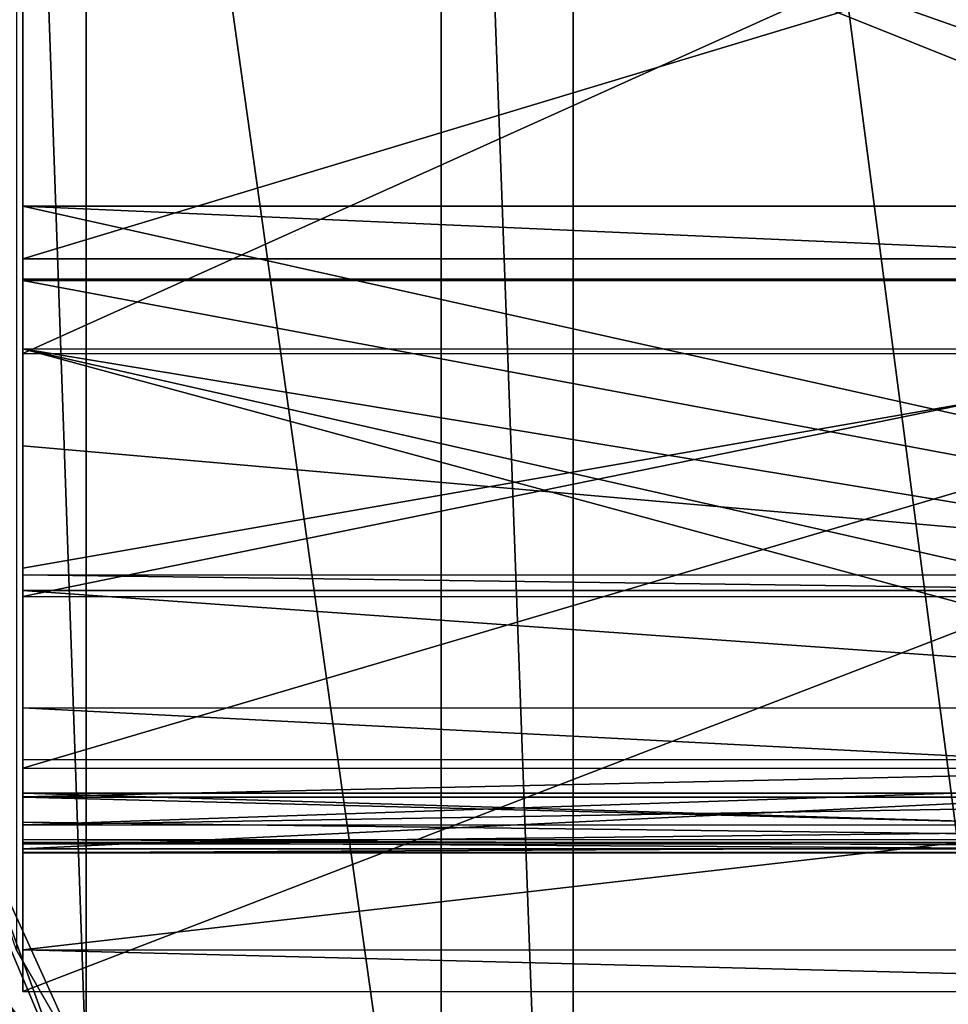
# Model space of a CAD drawing. Header units: metres. Extents: x -205 to 205, y -82 to 82.
# Tile 84 of 256: x -85 to -63, y -23 to 0. Entities that reach past the tile are written whole.
import ezdxf

# ---------------------------------------------------------------- set-up
doc = ezdxf.new("R2010")
doc.units = ezdxf.units.M
doc.layers.add('solid_PRT0003', color=7, linetype='CONTINUOUS')

msp = doc.modelspace()

# ---------------------------------------------------------------- linework, layer by layer
at = {"layer": 'solid_PRT0003'}
for points in [[(-200, -75), (-200, 75), (0, 75)], [(0, -75), (-200, -75), (0, 75)], [(-71.855095, 48.536644, 1.5), (-74.889, 33.837666, 1.5), (-71.855103, -48.536655, 1.5)], [(-59.144901, -48.536644, 1.5), (-71.855095, 48.536644, 1.5), (-71.855103, -48.536655, 1.5)], [(-59.144897, 48.536655, 1.5), (-71.855095, 48.536644, 1.5), (-59.144901, -48.536644, 1.5)], [(-74.889, 33.837666, 1.5), (-83.040115, 24.12355, 1.5), (-74.889, -33.837666, 1.5)], [(-74.889, 33.837666, 1.5), (-74.889, -33.837666, 1.5), (-71.855103, -48.536655, 1.5)], [(-83.040115, 24.12355, 1.5), (-84.635963, 21.359428, 1.5), (-83.040115, -24.12355, 1.5)], [(-83.040115, 24.12355, 1.5), (-83.040115, -24.12355, 1.5), (-74.889, -33.837666, 1.5)], [(-84.635963, 21.359428, 1.5), (-84.635963, -21.359428, 1.5), (-83.040115, -24.12355, 1.5)], [(-84.490211, -5.986853, 40.944622), (-84.490448, -7.662751, 45.549114), (-84.488007, 9.465372, 44.801189)], [(-46.488007, 9.459927, 44.801201), (-84.488007, 9.465372, 44.801189), (-84.490448, -7.662751, 45.549114)], [(-46.488007, 9.459927, 44.801201), (-84.490448, -7.662751, 45.549114), (-46.490452, -7.668174, 45.549114)], [(-84.488304, 7.394111, 40.360485), (-84.490211, -5.986853, 40.944622), (-84.488007, 9.465372, 44.801189)], [(-84.488266, 7.659751, 3.450885), (-84.490433, -7.556568, 4.115263), (-84.488503, 5.983852, 8.055379)], [(-46.490437, -7.561967, 4.115252), (-84.490433, -7.556568, 4.115263), (-84.488266, 7.659751, 3.450885)], [(-46.488262, 7.654329, 3.450885), (-46.490437, -7.561967, 4.115252), (-84.488266, 7.659751, 3.450885)], [(-46.490211, -5.992275, 40.944622), (-84.490211, -5.986853, 40.944622), (-84.488304, 7.394111, 40.360485)], [(-46.490211, -5.992275, 40.944622), (-84.488304, 7.394111, 40.360485), (-46.4883, 7.388721, 40.36047)], [(-84.490433, -7.556568, 4.115263), (-84.490143, -5.485734, 8.556151), (-84.488503, 5.983852, 8.055379)], [(-46.488503, 5.97843, 8.055379), (-84.488503, 5.983852, 8.055379), (-84.490143, -5.485734, 8.556151)], [(-46.490139, -5.49113, 8.55614), (-46.488503, 5.97843, 8.055379), (-84.490143, -5.485734, 8.556151)], [(-84.491173, -12.741062, 28.490063), (-84.490204, -5.952651, 40.850651), (-84.489967, -4.276752, 36.246159)], [(-46.491177, -12.746497, 28.490036), (-84.491173, -12.741062, 28.490063), (-84.489967, -4.276752, 36.246159)], [(-84.489967, -4.276752, 36.246159), (-84.490204, -5.952651, 40.850651), (-46.490208, -5.958073, 40.850651)], [(-84.489967, -4.276752, 36.246159), (-46.490208, -5.958073, 40.850651), (-46.489967, -4.282174, 36.246159)], [(-46.491177, -12.746497, 28.490036), (-84.489967, -4.276752, 36.246159), (-46.489967, -4.282174, 36.246159)], [(-46.490139, -5.49113, 8.55614), (-84.490143, -5.485734, 8.556151), (-84.491249, -13.241879, 17.020576)], [(-84.490433, -7.556568, 4.115263), (-84.491249, -13.241879, 17.020576), (-84.490143, -5.485734, 8.556151)], [(-46.491245, -13.247221, 17.020355), (-46.490139, -5.49113, 8.55614), (-84.491249, -13.241879, 17.020576)], [(-84.491806, -17.181963, 30.560871), (-46.490208, -5.958073, 40.850651), (-84.49115, -12.590773, 36.822517)], [(-46.49181, -17.187395, 30.560848), (-46.490208, -5.958073, 40.850651), (-84.491806, -17.181963, 30.560871)], [(-84.49115, -12.590773, 36.822517), (-84.490204, -5.952651, 40.850651), (-84.491173, -12.741062, 28.490063)], [(-84.49115, -12.590773, 36.822517), (-46.490208, -5.958073, 40.850651), (-84.490204, -5.952651, 40.850651)], [(-84.490211, -5.986853, 40.944622), (-84.490753, -9.778902, 39.090397), (-84.490448, -7.662751, 45.549114)], [(-46.491226, -13.102757, 36.481602), (-84.490753, -9.778902, 39.090397), (-84.490211, -5.986853, 40.944622)], [(-46.491226, -13.102757, 36.481602), (-84.490211, -5.986853, 40.944622), (-46.490211, -5.992275, 40.944622)], [(-84.491608, -15.794326, 33.234459), (-84.492538, -22.30755, 31.292589), (-84.490448, -7.662751, 45.549114)], [(-46.490452, -7.668174, 45.549114), (-84.490448, -7.662751, 45.549114), (-84.492538, -22.30755, 31.292589)], [(-46.490452, -7.668174, 45.549114), (-84.492538, -22.30755, 31.292589), (-46.492538, -22.312971, 31.292591)], [(-84.490433, -7.556568, 4.115263), (-84.491905, -17.846336, 15.344578), (-84.491249, -13.241879, 17.020576)], [(-46.491905, -17.851751, 15.344557), (-84.491905, -17.846336, 15.344578), (-84.490433, -7.556568, 4.115263)], [(-84.491226, -13.097336, 36.481602), (-84.491608, -15.794326, 33.234459), (-84.490448, -7.662751, 45.549114)], [(-84.490753, -9.778902, 39.090397), (-84.491226, -13.097336, 36.481602), (-84.490448, -7.662751, 45.549114)], [(-46.491661, -16.164637, 11.827225), (-46.491905, -17.851751, 15.344557), (-84.490433, -7.556568, 4.115263)], [(-46.491329, -13.823617, 8.706441), (-46.491661, -16.164637, 11.827225), (-84.490433, -7.556568, 4.115263)], [(-46.490437, -7.561967, 4.115252), (-46.491329, -13.823617, 8.706441), (-84.490433, -7.556568, 4.115263)], [(-46.491226, -13.102757, 36.481602), (-84.491226, -13.097336, 36.481602), (-84.490753, -9.778902, 39.090397)], [(-84.491806, -17.181963, 30.560871), (-84.49115, -12.590773, 36.822517), (-84.491173, -12.741062, 28.490063)], [(-84.491806, -17.181963, 30.560871), (-84.491173, -12.741062, 28.490063), (-84.491249, -13.241879, 17.020576)], [(-46.491245, -13.247221, 17.020355), (-84.491249, -13.241879, 17.020576), (-84.491173, -12.741062, 28.490063)], [(-46.491177, -12.746497, 28.490036), (-46.491245, -13.247221, 17.020355), (-84.491173, -12.741062, 28.490063)], [(-46.491611, -15.799747, 33.234459), (-84.491608, -15.794326, 33.234459), (-84.491226, -13.097336, 36.481602)], [(-46.491611, -15.799747, 33.234459), (-84.491226, -13.097336, 36.481602), (-46.491226, -13.102757, 36.481602)], [(-84.491997, -18.476194, 26.880575), (-84.491806, -17.181963, 30.560871), (-84.491249, -13.241879, 17.020576)], [(-84.491905, -17.846336, 15.344578), (-84.491997, -18.476194, 26.880575), (-84.491249, -13.241879, 17.020576)], [(-84.491608, -15.794326, 33.234459), (-84.49189, -17.74975, 29.493601), (-84.492538, -22.30755, 31.292589)], [(-46.49189, -17.755173, 29.493601), (-84.49189, -17.74975, 29.493601), (-84.491608, -15.794326, 33.234459)], [(-46.49189, -17.755173, 29.493601), (-84.491608, -15.794326, 33.234459), (-46.491611, -15.799747, 33.234459)], [(-84.491905, -17.835154, 15.028105), (-84.491783, -16.979063, 13.0955), (-84.492401, -21.348055, 10.87696)], [(-46.491779, -16.984486, 13.0955), (-84.492401, -21.348055, 10.87696), (-84.491783, -16.979063, 13.0955)], [(-46.492405, -21.353476, 10.87696), (-84.492401, -21.348055, 10.87696), (-46.491779, -16.984486, 13.0955)], [(-46.491779, -16.984486, 13.0955), (-84.491783, -16.979063, 13.0955), (-84.491905, -17.835154, 15.028105)], [(-46.491779, -16.984486, 13.0955), (-84.491905, -17.835154, 15.028105), (-46.491901, -17.840576, 15.028105)], [(-46.49181, -17.187395, 30.560848), (-84.491997, -18.476194, 26.880575), (-84.492073, -19.027506, 23.018906)], [(-46.492073, -19.032928, 23.018885), (-46.49181, -17.187395, 30.560848), (-84.492073, -19.027506, 23.018906)], [(-46.49181, -17.187395, 30.560848), (-84.491806, -17.181963, 30.560871), (-84.491997, -18.476194, 26.880575)], [(-84.49189, -17.74975, 29.493601), (-84.491982, -18.420807, 27.489229), (-84.492538, -22.30755, 31.292589)], [(-84.491997, -18.482386, 17.039839), (-84.491905, -17.835154, 15.028105), (-84.492401, -21.348055, 10.87696)], [(-84.491905, -17.846336, 15.344578), (-84.492073, -19.027506, 23.018906), (-84.491997, -18.476194, 26.880575)], [(-84.491905, -17.846336, 15.344578), (-84.492043, -18.814831, 19.123466), (-84.492073, -19.027506, 23.018906)], [(-46.492043, -18.82025, 19.123453), (-84.492043, -18.814831, 19.123466), (-84.491905, -17.846336, 15.344578)], [(-46.491901, -17.840576, 15.028105), (-84.491905, -17.835154, 15.028105), (-84.491997, -18.482386, 17.039839)], [(-46.491901, -17.840576, 15.028105), (-84.491997, -18.482386, 17.039839), (-46.491993, -18.487808, 17.039839)], [(-46.49205, -18.881927, 25.425659), (-84.491982, -18.420807, 27.489229), (-84.49189, -17.74975, 29.493601)], [(-46.491905, -17.851751, 15.344557), (-46.492043, -18.82025, 19.123453), (-84.491905, -17.846336, 15.344578)], [(-46.49205, -18.881927, 25.425659), (-84.49189, -17.74975, 29.493601), (-46.49189, -17.755173, 29.493601)], [(-83.732239, -24.704315, 2.071429), (-85.485001, -21.668451, 2.071429), (-87.01619, -18.216194, 3.112886)], [(-83.979538, -24.911819, 2.581802), (-83.732239, -24.704315, 2.071429), (-87.01619, -18.216194, 3.112886)], [(-84.313362, -25.191936, 2.999876), (-83.979538, -24.911819, 2.581802), (-87.01619, -18.216194, 3.112886)], [(-85.581665, -23.923273, 3.193195), (-84.313362, -25.191936, 2.999876), (-87.01619, -18.216194, 3.112886)], [(-83.449585, -24.467134, 1.654846), (-85.724739, -18.216194, 1.654846), (-86.093727, -18.216194, 2.071429)], [(-83.449585, -24.467134, 1.654846), (-86.093727, -18.216194, 2.071429), (-85.485001, -21.668451, 2.071429)], [(-85.724739, -18.216194, 1.654846), (-83.040115, -24.12355, 1.5), (-84.635963, -21.359428, 1.5)], [(-83.449585, -24.467134, 1.654846), (-83.040115, -24.12355, 1.5), (-85.724739, -18.216194, 1.654846)], [(-84.491982, -18.420807, 27.489229), (-84.49205, -18.876505, 25.425659), (-84.492538, -22.30755, 31.292589)], [(-84.491997, -18.482386, 17.039839), (-84.492401, -21.348055, 10.87696), (-84.492538, -22.30755, 31.292589)], [(-84.492058, -18.913733, 19.108639), (-84.491997, -18.482386, 17.039839), (-84.492538, -22.30755, 31.292589)], [(-46.491993, -18.487808, 17.039839), (-84.491997, -18.482386, 17.039839), (-84.492058, -18.913733, 19.108639)], [(-46.491993, -18.487808, 17.039839), (-84.492058, -18.913733, 19.108639), (-46.492054, -18.919155, 19.108639)], [(-46.49205, -18.881927, 25.425659), (-84.49205, -18.876505, 25.425659), (-84.491982, -18.420807, 27.489229)], [(-84.49205, -18.876505, 25.425659), (-84.492081, -19.111919, 23.325527), (-84.492538, -22.30755, 31.292589)], [(-84.492088, -19.124397, 21.211845), (-84.492058, -18.913733, 19.108639), (-84.492538, -22.30755, 31.292589)], [(-46.492054, -18.919155, 19.108639), (-84.492058, -18.913733, 19.108639), (-84.492088, -19.124397, 21.211845)], [(-46.492054, -18.919155, 19.108639), (-84.492088, -19.124397, 21.211845), (-46.492085, -19.12982, 21.211845)], [(-46.492085, -19.11734, 23.325527), (-84.492081, -19.111919, 23.325527), (-84.49205, -18.876505, 25.425659)], [(-46.492073, -19.032928, 23.018885), (-84.492073, -19.027506, 23.018906), (-84.492043, -18.814831, 19.123466)], [(-46.492085, -19.11734, 23.325527), (-84.49205, -18.876505, 25.425659), (-46.49205, -18.881927, 25.425659)], [(-46.492043, -18.82025, 19.123453), (-46.492073, -19.032928, 23.018885), (-84.492043, -18.814831, 19.123466)], [(-84.492081, -19.111919, 23.325527), (-84.492088, -19.124397, 21.211845), (-84.492538, -22.30755, 31.292589)], [(-46.492085, -19.12982, 21.211845), (-84.492088, -19.124397, 21.211845), (-84.492081, -19.111919, 23.325527)], [(-46.492085, -19.12982, 21.211845), (-84.492081, -19.111919, 23.325527), (-46.492085, -19.11734, 23.325527)], [(-46.492538, -22.312971, 31.292591), (-84.492538, -22.30755, 31.292589), (-84.492401, -21.348055, 10.87696)], [(-46.492538, -22.312971, 31.292591), (-84.492401, -21.348055, 10.87696), (-46.492405, -21.353476, 10.87696)], [(-83.449585, -24.467134, 1.654846), (-85.485001, -21.668451, 2.071429), (-83.732239, -24.704315, 2.071429)], [(-77.965256, -31.956133, 13.207107), (-87.343681, -22.581478, 13.211638), (-87.501312, -23.032915, 13.462326)], [(-77.965256, -31.956133, 13.207107), (-87.20919, -22.402933, 12.882648), (-87.343681, -22.581478, 13.211638)], [(-77.758118, -31.749056, 12.5), (-87.084694, -22.43508, 12.646502), (-87.20919, -22.402933, 12.882648)], [(-77.965256, -31.956133, 13.207107), (-77.758118, -31.749056, 12.5), (-87.20919, -22.402933, 12.882648)], [(-77.758118, -31.749056, 12.5), (-87.034966, -22.469557, 12.5), (-87.084694, -22.43508, 12.646502)], [(-77.758118, -31.749056, 12.5), (-85.581665, -23.923273, 3.193195), (-87.034966, -22.469557, 3.443999)], [(-77.758118, -31.749056, 12.5), (-87.034966, -22.469557, 3.443999), (-87.034966, -22.469557, 12.5)]]:
    msp.add_3dface(points, dxfattribs=at)

doc.saveas('drawing.dxf')
